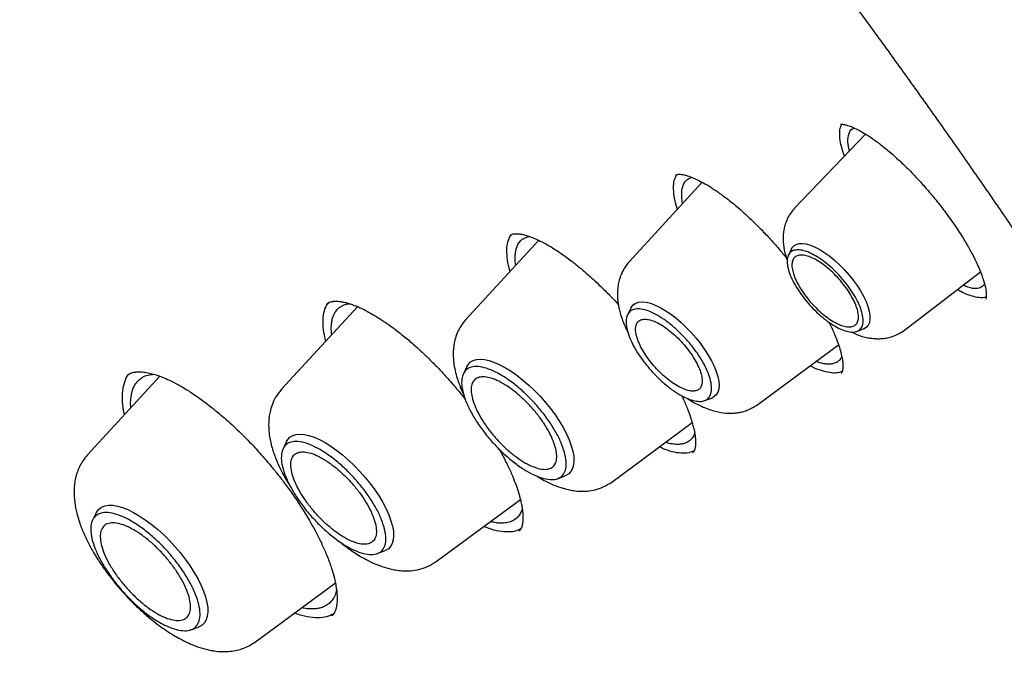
# Model space of a CAD drawing. Header units: millimetres. Extents: x 8 to 955, y 12 to 2039.
# Tile 37 of 116: x 738 to 754, y 777 to 787. Entities that reach past the tile are written whole.
import ezdxf

# ---------------------------------------------------------------- set-up
doc = ezdxf.new("R2010")
doc.units = ezdxf.units.MM

msp = doc.modelspace()

# ---------------------------------------------------------------- linework, layer by layer
at = {"color": 7, "linetype": 'Continuous', "lineweight": 30}
for p, q in [((751.463, 784.878), (750.375, 783.741)), ((748.948, 784.135), (747.826, 782.917)), ((746.431, 783.242), (745.308, 782.023)), ((750.323, 783.111), (750.275, 783.014)), ((752.063, 781.86), (753.232, 782.759)), ((743.641, 782.22), (742.472, 780.951)), ((747.849, 782.2), (747.798, 782.096)), ((751.33, 781.84), (751.431, 781.877)), ((749.803, 780.714), (751.047, 781.633)), ((745.324, 781.297), (745.27, 781.188)), ((740.596, 781.149), (739.483, 779.939)), ((748.984, 780.774), (749.094, 780.814)), ((747.555, 779.52), (748.794, 780.435)), ((742.547, 780.143), (742.493, 780.033)), ((745.817, 780.031), (745.85, 779.974)), ((746.72, 779.572), (746.835, 779.614)), ((744.853, 778.297), (746.148, 779.254)), ((739.615, 779.045), (739.56, 778.935)), ((746.126, 778.768), (746.124, 778.765)), ((743.943, 778.418), (744.058, 778.459)), ((742.067, 777.06), (743.299, 777.97)), ((743.246, 777.464), (743.244, 777.462)), ((741.076, 777.246), (741.192, 777.288))]:
    msp.add_line(p, q, dxfattribs=at)
at = {"color": 7, "linetype": 'Continuous', "lineweight": 30, "flags": 128}
for points in [[(750.323, 783.111), (750.33, 783.125), (750.358, 783.157), (750.395, 783.18), (750.439, 783.192), (750.492, 783.194), (750.551, 783.186), (750.616, 783.167), (750.685, 783.138), (750.758, 783.1), (750.834, 783.052), (750.911, 782.996), (750.988, 782.933), (751.064, 782.864), (751.138, 782.789), (751.208, 782.71), (751.274, 782.629), (751.334, 782.546), (751.387, 782.462), (751.433, 782.38), (751.471, 782.3), (751.5, 782.223), (751.52, 782.152), (751.531, 782.086), (751.531, 782.028), (751.523, 781.977), (751.504, 781.935), (751.476, 781.903), (751.44, 781.88), (751.431, 781.877)], [(747.849, 782.2), (747.857, 782.215), (747.886, 782.25), (747.924, 782.275), (747.97, 782.29), (748.024, 782.294), (748.084, 782.288), (748.151, 782.272), (748.223, 782.245), (748.299, 782.209), (748.378, 782.163), (748.459, 782.109), (748.541, 782.047), (748.622, 781.978), (748.702, 781.902), (748.78, 781.822), (748.853, 781.738), (748.922, 781.652), (748.985, 781.563), (749.042, 781.475), (749.091, 781.388), (749.133, 781.302), (749.165, 781.221), (749.189, 781.144), (749.203, 781.072), (749.207, 781.007), (749.202, 780.95), (749.187, 780.902), (749.163, 780.862), (749.129, 780.832), (749.094, 780.814)], [(745.324, 781.297), (745.342, 781.327), (745.377, 781.364), (745.42, 781.39), (745.472, 781.406), (745.531, 781.411), (745.598, 781.406), (745.67, 781.39), (745.749, 781.363), (745.831, 781.327), (745.918, 781.281), (746.007, 781.226), (746.097, 781.162), (746.188, 781.091), (746.278, 781.013), (746.366, 780.929), (746.452, 780.84), (746.534, 780.747), (746.611, 780.651), (746.683, 780.553), (746.749, 780.455), (746.807, 780.358), (746.857, 780.262), (746.899, 780.169), (746.931, 780.08), (746.955, 779.996), (746.969, 779.917), (746.973, 779.846), (746.967, 779.783), (746.951, 779.728), (746.926, 779.682), (746.892, 779.645), (746.848, 779.619), (746.835, 779.614)], [(742.547, 780.143), (742.565, 780.173), (742.6, 780.209), (742.643, 780.235), (742.695, 780.251), (742.754, 780.256), (742.821, 780.251), (742.893, 780.235), (742.972, 780.209), (743.054, 780.173), (743.141, 780.127), (743.23, 780.071), (743.32, 780.008), (743.411, 779.937), (743.501, 779.858), (743.589, 779.774), (743.675, 779.685), (743.757, 779.592), (743.834, 779.496), (743.906, 779.399), (743.971, 779.301), (744.03, 779.203), (744.08, 779.107), (744.122, 779.014), (744.154, 778.925), (744.178, 778.841), (744.192, 778.763), (744.196, 778.692), (744.19, 778.628), (744.174, 778.573), (744.149, 778.527), (744.115, 778.491), (744.071, 778.465), (744.058, 778.459)], [(739.615, 779.045), (739.624, 779.062), (739.656, 779.102), (739.697, 779.133), (739.747, 779.153), (739.804, 779.163), (739.87, 779.162), (739.942, 779.15), (740.02, 779.128), (740.103, 779.096), (740.19, 779.053), (740.28, 779.001), (740.372, 778.94), (740.465, 778.871), (740.558, 778.795), (740.65, 778.712), (740.74, 778.623), (740.826, 778.53), (740.909, 778.433), (740.986, 778.334), (741.057, 778.234), (741.122, 778.133), (741.179, 778.033), (741.228, 777.936), (741.269, 777.841), (741.3, 777.751), (741.321, 777.666), (741.333, 777.588), (741.335, 777.516), (741.327, 777.453), (741.31, 777.398), (741.282, 777.352), (741.246, 777.316), (741.2, 777.291), (741.192, 777.288)]]:
    msp.add_lwpolyline(points, dxfattribs=at)
at = {"color": 7, "linetype": 'Continuous', "lineweight": 30}
for points, knots in [([(777.789, 753.969), (777.847, 754.024), (777.96, 754.13), (778.098, 754.267), (778.213, 754.383), (778.318, 754.493), (778.421, 754.603), (778.52, 754.713), (778.619, 754.825), (778.719, 754.942), (778.824, 755.068), (778.937, 755.209), (779.057, 755.364), (779.181, 755.531), (779.293, 755.688), (779.392, 755.832), (779.478, 755.961), (779.56, 756.09), (779.64, 756.218), (779.715, 756.342), (779.783, 756.458), (779.838, 756.554), (779.883, 756.635), (779.924, 756.708), (779.968, 756.79), (780.018, 756.885), (780.073, 756.991), (780.129, 757.103), (780.19, 757.228), (780.255, 757.364), (780.322, 757.511), (780.387, 757.658), (780.448, 757.801), (780.503, 757.935), (780.55, 758.054), (780.587, 758.15), (780.616, 758.227), (780.641, 758.291), (780.666, 758.361), (780.695, 758.442), (780.729, 758.538), (780.766, 758.645), (780.804, 758.759), (780.842, 758.878), (780.881, 759.001), (780.919, 759.128), (780.956, 759.255), (780.99, 759.374), (781.018, 759.477), (781.04, 759.561), (781.058, 759.63), (781.074, 759.694), (781.092, 759.765), (781.112, 759.847), (781.134, 759.939), (781.165, 760.072), (781.204, 760.247), (781.248, 760.462), (781.29, 760.682), (781.33, 760.904), (781.367, 761.128), (781.401, 761.355), (781.43, 761.572), (781.456, 761.774), (781.476, 761.955), (781.493, 762.12), (781.508, 762.271), (781.521, 762.415), (781.534, 762.572), (781.547, 762.751), (781.56, 762.956), (781.571, 763.181), (781.582, 763.429), (781.588, 763.656), (781.592, 763.857), (781.594, 764.025), (781.595, 764.19), (781.595, 764.342), (781.594, 764.476), (781.592, 764.59), (781.59, 764.681), (781.589, 764.752), (781.588, 764.811), (781.586, 764.876), (781.584, 764.953), (781.581, 765.046), (781.576, 765.162), (781.571, 765.303), (781.563, 765.469), (781.553, 765.646), (781.537, 765.907), (781.513, 766.246), (781.477, 766.66), (781.439, 767.034), (781.401, 767.369), (781.364, 767.665), (781.326, 767.95), (781.288, 768.218), (781.251, 768.462), (781.217, 768.68), (781.189, 768.855), (781.165, 768.993), (781.147, 769.097), (781.131, 769.193), (781.113, 769.292), (781.093, 769.405), (781.068, 769.539), (781.04, 769.69), (781.008, 769.855), (780.959, 770.107), (780.889, 770.447), (780.795, 770.88), (780.691, 771.334), (780.575, 771.816), (780.444, 772.336), (780.324, 772.787), (780.22, 773.16), (780.14, 773.445), (780.055, 773.738), (779.968, 774.033), (779.873, 774.346), (779.775, 774.663), (779.675, 774.977), (779.583, 775.261), (779.5, 775.514), (779.434, 775.708), (779.386, 775.851), (779.355, 775.942), (779.331, 776.011), (779.315, 776.059), (779.301, 776.1), (779.284, 776.148), (779.258, 776.224), (779.22, 776.333), (779.168, 776.481), (779.105, 776.661), (779.029, 776.873), (778.941, 777.116), (778.84, 777.389), (778.727, 777.691), (778.605, 778.012), (778.454, 778.404), (778.279, 778.848), (778.081, 779.338), (777.891, 779.799), (777.709, 780.23), (777.547, 780.606), (777.406, 780.931), (777.285, 781.207), (777.17, 781.464), (777.062, 781.704), (776.937, 781.979), (776.788, 782.305), (776.606, 782.696), (776.407, 783.118), (776.189, 783.571), (775.953, 784.055), (775.711, 784.544), (775.463, 785.035), (775.212, 785.526), (774.946, 786.038), (774.672, 786.557), (774.397, 787.069), (774.13, 787.558), (773.865, 788.038), (773.603, 788.508), (773.344, 788.964), (773.099, 789.391), (772.868, 789.788), (772.658, 790.146), (772.469, 790.466), (772.295, 790.757), (772.122, 791.046), (771.941, 791.345), (771.726, 791.698), (771.472, 792.109), (771.178, 792.583), (770.852, 793.101), (770.492, 793.664), (770.098, 794.273), (769.68, 794.909), (769.248, 795.557), (768.7, 796.368), (768.037, 797.33), (767.255, 798.436), (766.475, 799.515), (765.698, 800.566), (764.85, 801.689), (763.921, 802.889), (762.902, 804.172), (761.864, 805.446), (760.807, 806.71), (759.738, 807.956), (758.66, 809.182), (757.574, 810.389), (756.473, 811.581), (755.416, 812.699), (754.404, 813.744), (753.442, 814.719), (752.472, 815.68), (751.495, 816.629), (750.51, 817.564), (749.532, 818.473), (748.552, 819.365), (747.566, 820.244), (746.552, 821.127), (745.513, 822.012), (744.597, 822.774), (743.821, 823.406), (743.201, 823.904), (742.605, 824.375), (742.036, 824.819), (741.493, 825.237), (740.985, 825.622), (740.512, 825.977), (740.068, 826.306), (739.633, 826.625), (739.196, 826.941), (738.831, 827.202), (738.542, 827.408), (738.329, 827.558), (738.114, 827.708), (737.898, 827.859), (737.677, 828.013), (737.425, 828.186), (737.132, 828.386), (736.79, 828.617), (736.412, 828.871), (736.014, 829.134), (735.6, 829.406), (735.171, 829.683), (734.713, 829.974), (734.228, 830.279), (733.715, 830.596), (733.174, 830.924), (732.606, 831.263), (732.22, 831.487), (732.022, 831.602)], [0, 0, 0, 0, 0.0032802, 0.0063884, 0.0092715, 0.0118205, 0.0140473, 0.0167212, 0.019258, 0.021891, 0.024848, 0.0280572, 0.0315544, 0.0352626, 0.039126, 0.0419593, 0.0447593, 0.0475158, 0.0502287, 0.0528915, 0.0553176, 0.0574217, 0.0588492, 0.0602418, 0.0618912, 0.063803, 0.0659745, 0.0682358, 0.0704859, 0.0733336, 0.0761633, 0.078975, 0.0817561, 0.0842889, 0.0864943, 0.0883723, 0.0896183, 0.0906937, 0.0919278, 0.0934088, 0.0951368, 0.0970956, 0.0991457, 0.1012546, 0.1034221, 0.1056484, 0.1079302, 0.1100319, 0.1118078, 0.1132581, 0.1143035, 0.115339, 0.1165468, 0.1179269, 0.1194792, 0.1212038, 0.1246486, 0.1282317, 0.1318229, 0.1354223, 0.1390297, 0.1426453, 0.1462384, 0.149309, 0.1521237, 0.1546827, 0.1569859, 0.1590896, 0.1613007, 0.1641574, 0.1672371, 0.1706002, 0.1742802, 0.1782771, 0.1806589, 0.1831405, 0.1856182, 0.1878244, 0.1897458, 0.1913822, 0.1927338, 0.1936408, 0.1943888, 0.1952826, 0.1963881, 0.1977054, 0.1992344, 0.2013083, 0.203676, 0.2062154, 0.2087244, 0.2145643, 0.2202157, 0.2256789, 0.2297328, 0.2336765, 0.2375069, 0.2410626, 0.2442536, 0.24708, 0.2495419, 0.2510709, 0.2524157, 0.2535761, 0.254768, 0.2562311, 0.257932, 0.2598946, 0.2620411, 0.2642155, 0.2694875, 0.2748929, 0.2804648, 0.2864069, 0.2927537, 0.299505, 0.3028281, 0.3062409, 0.3097436, 0.3133296, 0.3167869, 0.3208531, 0.3245455, 0.3278641, 0.3308091, 0.3333805, 0.3346601, 0.3357589, 0.336561, 0.337064, 0.3374338, 0.3379825, 0.3387174, 0.340059, 0.3417654, 0.3438366, 0.3462726, 0.3490733, 0.3521789, 0.3556363, 0.3593952, 0.3630973, 0.3689252, 0.3744073, 0.3795433, 0.3843335, 0.388778, 0.3920275, 0.3950638, 0.3978868, 0.4004965, 0.4029782, 0.4069154, 0.4111755, 0.4157584, 0.420664, 0.4258924, 0.4314434, 0.4364581, 0.4417099, 0.4471986, 0.4528541, 0.4583043, 0.4634947, 0.4684252, 0.4735487, 0.478358, 0.482853, 0.4870339, 0.4909007, 0.4941366, 0.4971143, 0.5000673, 0.5032061, 0.5065307, 0.5111653, 0.5161183, 0.5213899, 0.5273914, 0.5337584, 0.5404881, 0.5473115, 0.5540526, 0.5658853, 0.5774556, 0.5887637, 0.5998098, 0.6106084, 0.6242772, 0.6379451, 0.6516121, 0.6652785, 0.6789445, 0.6923664, 0.7057882, 0.7192102, 0.7326327, 0.7440221, 0.755412, 0.7668023, 0.7781929, 0.789584, 0.8010087, 0.8120113, 0.823275, 0.8347998, 0.8465859, 0.8586334, 0.8658795, 0.8728957, 0.8796153, 0.8860381, 0.8921642, 0.8979934, 0.9032177, 0.9081781, 0.9130184, 0.9179565, 0.9229944, 0.9253797, 0.9277867, 0.9302155, 0.9326661, 0.9351384, 0.9377537, 0.9412211, 0.945106, 0.9494085, 0.9541286, 0.9586961, 0.9635966, 0.9688303, 0.9743973, 0.9802976, 0.9865315, 0.9930989, 1, 1, 1, 1]), ([(693.8, 821.571), (693.875, 821.629), (694.032, 821.75), (694.281, 821.924), (694.545, 822.096), (694.817, 822.258), (695.096, 822.411), (695.383, 822.555), (695.677, 822.69), (695.979, 822.815), (696.288, 822.932), (696.604, 823.039), (696.927, 823.137), (697.258, 823.226), (697.595, 823.305), (697.939, 823.376), (698.29, 823.437), (698.648, 823.489), (699.012, 823.531), (699.383, 823.565), (699.761, 823.589), (700.145, 823.604), (700.536, 823.609), (700.933, 823.605), (701.336, 823.592), (701.745, 823.57), (702.161, 823.539), (702.582, 823.498), (703.01, 823.448), (703.443, 823.388), (703.882, 823.32), (704.326, 823.242), (704.776, 823.155), (705.232, 823.058), (705.693, 822.953), (706.159, 822.838), (706.63, 822.714), (707.106, 822.581), (707.587, 822.439), (708.073, 822.287), (708.563, 822.127), (709.058, 821.958), (709.558, 821.779), (710.062, 821.592), (710.57, 821.395), (711.082, 821.19), (711.598, 820.976), (712.118, 820.753), (712.642, 820.521), (713.169, 820.281), (713.7, 820.032), (714.234, 819.774), (714.771, 819.508), (715.311, 819.233), (715.855, 818.95), (716.401, 818.659), (716.95, 818.359), (717.502, 818.051), (718.056, 817.735), (718.612, 817.411), (719.171, 817.079), (719.731, 816.739), (720.294, 816.391), (720.858, 816.035), (721.424, 815.671), (721.992, 815.3), (722.561, 814.922), (723.131, 814.536), (723.703, 814.142), (724.275, 813.741), (724.849, 813.334), (725.423, 812.919), (725.998, 812.497), (726.573, 812.068), (727.148, 811.632), (727.724, 811.19), (728.3, 810.741), (728.876, 810.286), (729.452, 809.824), (730.027, 809.356), (730.602, 808.882), (731.176, 808.402), (731.75, 807.915), (732.323, 807.423), (732.895, 806.925), (733.465, 806.422), (734.035, 805.913), (734.603, 805.399), (735.17, 804.879), (735.734, 804.355), (736.298, 803.825), (736.859, 803.29), (737.418, 802.751), (737.976, 802.207), (738.53, 801.658), (739.083, 801.105), (739.633, 800.548), (740.18, 799.987), (740.725, 799.421), (741.266, 798.852), (741.805, 798.279), (742.34, 797.702), (742.872, 797.122), (743.401, 796.538), (743.926, 795.951), (744.448, 795.361), (744.966, 794.769), (745.479, 794.173), (745.989, 793.574), (746.495, 792.974), (746.997, 792.37), (747.494, 791.765), (747.987, 791.157), (748.475, 790.547), (748.958, 789.936), (749.437, 789.322), (749.911, 788.707), (750.379, 788.091), (750.843, 787.474), (751.301, 786.855), (751.754, 786.235), (752.202, 785.614), (752.644, 784.993), (753.08, 784.371), (753.511, 783.749), (753.936, 783.126), (754.355, 782.504), (754.767, 781.881), (755.174, 781.258), (755.575, 780.636), (755.969, 780.014), (756.357, 779.393), (756.738, 778.772), (757.112, 778.153), (757.48, 777.534), (757.842, 776.916), (758.196, 776.3), (758.544, 775.685), (758.884, 775.072), (759.217, 774.46), (759.544, 773.851), (759.863, 773.243), (760.175, 772.638), (760.479, 772.034), (760.776, 771.434), (761.065, 770.835), (761.347, 770.24), (761.621, 769.647), (761.888, 769.057), (762.147, 768.471), (762.398, 767.887), (762.641, 767.307), (762.876, 766.731), (763.103, 766.158), (763.322, 765.589), (763.533, 765.024), (763.736, 764.463), (763.931, 763.906), (764.118, 763.354), (764.296, 762.806), (764.466, 762.262), (764.628, 761.723), (764.782, 761.19), (764.927, 760.661), (765.063, 760.137), (765.191, 759.618), (765.311, 759.105), (765.422, 758.597), (765.525, 758.094), (765.619, 757.598), (765.705, 757.107), (765.782, 756.622), (765.85, 756.143), (765.91, 755.67), (765.961, 755.204), (766.004, 754.743), (766.038, 754.29), (766.064, 753.842), (766.081, 753.402), (766.089, 752.968), (766.089, 752.541), (766.08, 752.121), (766.063, 751.708), (766.037, 751.302), (766.002, 750.904), (765.959, 750.512), (765.908, 750.129), (765.848, 749.752), (765.779, 749.383), (765.703, 749.022), (765.617, 748.668), (765.523, 748.322), (765.421, 747.984), (765.31, 747.653), (765.191, 747.331), (765.064, 747.016), (764.928, 746.71), (764.784, 746.411), (764.632, 746.121), (764.471, 745.839), (764.302, 745.565), (764.125, 745.299), (763.939, 745.042), (763.746, 744.793), (763.543, 744.553), (763.371, 744.361), (763.263, 744.252), (763.228, 744.217)], [0, 0, 0, 0, 0.004492, 0.009453, 0.014412, 0.019368, 0.02432, 0.029268, 0.03421, 0.039148, 0.044081, 0.049008, 0.05393, 0.058848, 0.06376, 0.068668, 0.073572, 0.078472, 0.083368, 0.088262, 0.093152, 0.09804, 0.102926, 0.10781, 0.112693, 0.117574, 0.122454, 0.127333, 0.132212, 0.13709, 0.141967, 0.146845, 0.151722, 0.156599, 0.161476, 0.166353, 0.171231, 0.176109, 0.180987, 0.185865, 0.190744, 0.195623, 0.200502, 0.205382, 0.210262, 0.215143, 0.220024, 0.224905, 0.229787, 0.234669, 0.239552, 0.244435, 0.249318, 0.254202, 0.259086, 0.263971, 0.268856, 0.273741, 0.278627, 0.283513, 0.288399, 0.293286, 0.298173, 0.30306, 0.307947, 0.312835, 0.317723, 0.322611, 0.3275, 0.332389, 0.337278, 0.342167, 0.347056, 0.351946, 0.356835, 0.361725, 0.366615, 0.371506, 0.376396, 0.381287, 0.386177, 0.391068, 0.395959, 0.40085, 0.405741, 0.410633, 0.415524, 0.420416, 0.425307, 0.430199, 0.435091, 0.439982, 0.444874, 0.449766, 0.454658, 0.45955, 0.464442, 0.469334, 0.474227, 0.479119, 0.484011, 0.488903, 0.493796, 0.498688, 0.50358, 0.508472, 0.513365, 0.518257, 0.523149, 0.528041, 0.532933, 0.537826, 0.542718, 0.54761, 0.552502, 0.557394, 0.562286, 0.567178, 0.572069, 0.576961, 0.581853, 0.586744, 0.591636, 0.596527, 0.601418, 0.60631, 0.611201, 0.616092, 0.620982, 0.625873, 0.630763, 0.635654, 0.640544, 0.645434, 0.650324, 0.655214, 0.660103, 0.664992, 0.669882, 0.67477, 0.679659, 0.684548, 0.689436, 0.694324, 0.699211, 0.704099, 0.708986, 0.713873, 0.718759, 0.723645, 0.728531, 0.733417, 0.738302, 0.743187, 0.748072, 0.752956, 0.757839, 0.762723, 0.767606, 0.772488, 0.77737, 0.782252, 0.787133, 0.792014, 0.796895, 0.801775, 0.806654, 0.811533, 0.816412, 0.82129, 0.826168, 0.831046, 0.835923, 0.8408, 0.845677, 0.850554, 0.855431, 0.860307, 0.865184, 0.870061, 0.874938, 0.879816, 0.884694, 0.889573, 0.894453, 0.899334, 0.904216, 0.9091, 0.913986, 0.918875, 0.923766, 0.92866, 0.933557, 0.938458, 0.943363, 0.948273, 0.953187, 0.958106, 0.96303, 0.967959, 0.972893, 0.977833, 0.982777, 0.987727, 0.99268, 0.997637, 1, 1, 1, 1]), ([(751.138, 784.539), (751.125, 784.578), (751.094, 784.665), (751.069, 784.784), (751.062, 784.895), (751.071, 784.978), (751.091, 785.015), (751.099, 785.03)], [0, 0, 0, 0, 0.175613, 0.401351, 0.627227, 0.852572, 1, 1, 1, 1]), ([(751.079, 785.03), (751.08, 785.03), (751.081, 785.03), (751.088, 785.03), (751.1, 785.03), (751.119, 785.028), (751.14, 785.025), (751.169, 785.018), (751.211, 785.005), (751.277, 784.98), (751.363, 784.938), (751.458, 784.883), (751.548, 784.824), (751.622, 784.772), (751.689, 784.722), (751.762, 784.664), (751.859, 784.583), (751.978, 784.477), (752.12, 784.34), (752.267, 784.188), (752.413, 784.024), (752.554, 783.855), (752.702, 783.667), (752.793, 783.536), (752.841, 783.467)], [0, 0, 0, 0, 0.0567099, 0.1029359, 0.1384873, 0.1638295, 0.1864823, 0.2086029, 0.2418191, 0.2834827, 0.3356181, 0.3889727, 0.4328938, 0.4672429, 0.4904715, 0.5226314, 0.5637805, 0.6139326, 0.6729748, 0.7409489, 0.7978637, 0.8599161, 0.9272175, 1, 1, 1, 1]), ([(751.215, 784.619), (751.205, 784.666), (751.182, 784.776), (751.208, 784.893), (751.245, 784.966), (751.29, 784.971), (751.292, 784.971)], [0, 0, 0, 0, 0.261218, 0.610623, 0.981694, 1, 1, 1, 1]), ([(748.567, 783.721), (748.554, 783.764), (748.524, 783.863), (748.505, 783.995), (748.506, 784.116), (748.526, 784.205), (748.553, 784.242), (748.563, 784.256)], [0, 0, 0, 0, 0.179566, 0.407691, 0.635981, 0.863841, 1, 1, 1, 1]), ([(748.537, 784.245), (748.544, 784.249), (748.556, 784.257), (748.593, 784.261), (748.648, 784.256), (748.722, 784.237), (748.803, 784.207), (748.896, 784.165), (748.995, 784.112), (749.084, 784.057), (749.157, 784.009), (749.211, 783.971), (749.265, 783.932), (749.329, 783.885), (749.413, 783.818), (749.512, 783.736), (749.621, 783.639), (749.735, 783.531), (749.864, 783.403), (750.004, 783.253), (750.139, 783.101), (750.224, 782.997), (750.26, 782.952)], [0, 0, 0, 0, 0.0815, 0.153691, 0.216539, 0.2726, 0.327938, 0.382765, 0.437007, 0.48724, 0.516312, 0.541809, 0.563737, 0.590085, 0.62716, 0.674999, 0.717984, 0.766914, 0.821758, 0.882548, 0.949343, 1, 1, 1, 1]), ([(748.648, 783.809), (748.647, 783.812), (748.643, 783.83), (748.639, 783.861), (748.634, 783.902), (748.632, 783.955), (748.635, 784.019), (748.652, 784.089), (748.683, 784.146), (748.727, 784.187), (748.763, 784.206), (748.785, 784.212), (748.787, 784.212)], [0, 0, 0, 0, 0.013276, 0.08028, 0.14766, 0.215416, 0.354303, 0.512091, 0.688729, 0.833584, 0.988989, 1, 1, 1, 1]), ([(750.375, 783.741), (750.351, 783.713), (750.306, 783.661), (750.258, 783.574), (750.227, 783.493), (750.207, 783.415), (750.196, 783.342), (750.193, 783.276), (750.196, 783.181), (750.213, 783.063), (750.245, 782.968), (750.259, 782.927)], [0, 0, 0, 0, 0.126782, 0.239716, 0.338675, 0.423812, 0.516417, 0.587149, 0.652496, 0.849613, 1, 1, 1, 1]), ([(752.841, 783.467), (752.886, 783.4), (752.969, 783.274), (753.069, 783.101), (753.145, 782.956), (753.202, 782.834), (753.245, 782.729), (753.283, 782.622), (753.312, 782.514), (753.322, 782.439), (753.323, 782.397), (753.321, 782.371), (753.318, 782.353), (753.316, 782.342), (753.314, 782.339), (753.313, 782.337)], [0, 0, 0, 0, 0.109983, 0.207815, 0.293487, 0.367204, 0.43614, 0.503511, 0.601473, 0.699274, 0.739212, 0.782493, 0.840032, 0.912639, 1, 1, 1, 1]), ([(745.99, 782.763), (745.989, 782.766), (745.967, 782.832), (745.948, 782.945), (745.935, 783.097), (745.954, 783.22), (745.982, 783.299), (746.01, 783.327), (746.015, 783.333)], [0, 0, 0, 0, 0.012003, 0.244973, 0.478574, 0.712363, 0.945782, 1, 1, 1, 1]), ([(745.987, 783.316), (745.995, 783.322), (746.01, 783.333), (746.035, 783.34), (746.06, 783.343), (746.083, 783.344), (746.104, 783.344), (746.124, 783.342), (746.146, 783.34), (746.178, 783.334), (746.226, 783.323), (746.296, 783.301), (746.381, 783.267), (746.482, 783.219), (746.615, 783.146), (746.773, 783.044), (746.937, 782.924), (747.077, 782.812), (747.193, 782.712), (747.305, 782.61), (747.424, 782.496), (747.544, 782.375), (747.623, 782.29), (747.656, 782.253)], [0, 0, 0, 0, 0.064723, 0.118495, 0.161215, 0.192968, 0.213655, 0.231736, 0.250644, 0.270384, 0.311606, 0.356807, 0.40741, 0.463038, 0.523595, 0.61176, 0.691095, 0.747984, 0.798495, 0.843385, 0.894158, 0.954502, 1, 1, 1, 1]), ([(746.077, 782.857), (746.075, 782.87), (746.071, 782.896), (746.069, 782.933), (746.067, 782.97), (746.068, 783.006), (746.072, 783.056), (746.084, 783.12), (746.114, 783.192), (746.16, 783.247), (746.218, 783.285), (746.265, 783.297), (746.288, 783.303)], [0, 0, 0, 0, 0.0494325, 0.1027858, 0.1563828, 0.2102233, 0.2643071, 0.3984228, 0.550099, 0.7192957, 0.8577028, 1, 1, 1, 1]), ([(747.826, 782.917), (747.801, 782.885), (747.752, 782.826), (747.702, 782.728), (747.67, 782.636), (747.65, 782.544), (747.642, 782.458), (747.642, 782.382), (747.647, 782.312), (747.656, 782.248), (747.67, 782.179), (747.691, 782.101), (747.731, 781.977), (747.777, 781.881), (747.807, 781.817)], [0, 0, 0, 0, 0.105421, 0.200111, 0.283968, 0.357121, 0.43851, 0.502713, 0.555496, 0.617133, 0.669376, 0.741278, 0.828709, 1, 1, 1, 1]), ([(753.294, 782.575), (753.28, 782.553), (753.258, 782.521), (753.207, 782.504), (753.163, 782.498), (753.091, 782.5), (753.016, 782.531), (752.963, 782.552)], [0, 0, 0, 0, 0.258052, 0.394194, 0.532994, 0.674458, 1, 1, 1, 1]), ([(753.321, 782.371), (753.313, 782.368), (753.282, 782.355), (753.21, 782.357), (753.105, 782.379), (752.993, 782.42), (752.912, 782.464), (752.874, 782.484)], [0, 0, 0, 0, 0.083735, 0.322786, 0.5617078, 0.8001273, 1, 1, 1, 1]), ([(743.152, 781.69), (743.142, 781.734), (743.116, 781.841), (743.105, 781.988), (743.119, 782.129), (743.151, 782.229), (743.189, 782.271), (743.202, 782.285)], [0, 0, 0, 0, 0.164004, 0.399039, 0.634697, 0.870559, 1, 1, 1, 1]), ([(743.168, 782.264), (743.176, 782.27), (743.191, 782.282), (743.215, 782.292), (743.237, 782.298), (743.255, 782.301), (743.273, 782.303), (743.296, 782.305), (743.332, 782.305), (743.381, 782.3), (743.433, 782.29), (743.483, 782.278), (743.531, 782.263), (743.583, 782.244), (743.644, 782.22), (743.721, 782.185), (743.814, 782.136), (743.922, 782.074), (744.04, 781.999), (744.174, 781.905), (744.321, 781.793), (744.48, 781.661), (744.616, 781.538), (744.726, 781.434), (744.806, 781.354), (744.875, 781.283), (744.941, 781.213), (745.014, 781.133), (745.099, 781.037), (745.197, 780.922), (745.265, 780.838), (745.302, 780.792)], [0, 0, 0, 0, 0.045554, 0.08316, 0.112733, 0.134189, 0.149431, 0.166516, 0.197264, 0.232739, 0.26518, 0.293415, 0.317422, 0.34019, 0.368282, 0.401972, 0.441305, 0.486255, 0.53271, 0.578278, 0.637601, 0.695264, 0.749681, 0.784471, 0.813605, 0.83704, 0.859704, 0.887003, 0.918929, 0.955969, 1, 1, 1, 1]), ([(743.244, 781.789), (743.241, 781.809), (743.237, 781.843), (743.236, 781.887), (743.237, 781.925), (743.24, 781.962), (743.245, 781.997), (743.252, 782.03), (743.266, 782.076), (743.292, 782.135), (743.342, 782.197), (743.409, 782.239), (743.471, 782.262), (743.511, 782.264), (743.523, 782.265)], [0, 0, 0, 0, 0.068517, 0.119121, 0.169949, 0.221003, 0.272281, 0.323784, 0.375512, 0.505361, 0.651305, 0.813314, 0.945381, 1, 1, 1, 1]), ([(745.308, 782.023), (745.277, 781.984), (745.219, 781.913), (745.165, 781.796), (745.135, 781.694), (745.121, 781.613), (745.115, 781.551), (745.113, 781.504), (745.114, 781.462), (745.116, 781.404), (745.126, 781.319), (745.148, 781.209), (745.181, 781.097), (745.219, 780.993), (745.248, 780.921), (745.27, 780.878), (745.273, 780.871)], [0, 0, 0, 0, 0.125558, 0.23119, 0.317001, 0.383465, 0.431209, 0.467481, 0.502714, 0.537066, 0.614057, 0.717474, 0.812971, 0.889257, 0.981787, 1, 1, 1, 1]), ([(750.899, 781.981), (750.904, 781.972), (750.938, 781.906), (750.986, 781.796), (751.041, 781.656), (751.078, 781.54), (751.101, 781.444), (751.113, 781.369), (751.115, 781.319), (751.115, 781.289), (751.113, 781.266), (751.11, 781.245), (751.106, 781.224), (751.099, 781.205), (751.091, 781.196), (751.087, 781.191)], [0, 0, 0, 0, 0.019862, 0.139945, 0.25285, 0.356181, 0.449947, 0.53445, 0.611621, 0.64773, 0.68241, 0.729962, 0.798934, 0.889037, 1, 1, 1, 1]), ([(751.245, 781.833), (751.272, 781.819), (751.354, 781.778), (751.462, 781.748), (751.564, 781.732), (751.638, 781.726), (751.718, 781.728), (751.802, 781.74), (751.887, 781.763), (751.977, 781.801), (752.033, 781.84), (752.063, 781.86)], [0, 0, 0, 0, 0.103629, 0.31253, 0.387672, 0.471251, 0.573351, 0.662871, 0.763801, 0.876231, 1, 1, 1, 1]), ([(751.097, 781.455), (751.091, 781.441), (751.076, 781.409), (751.037, 781.374), (750.995, 781.352), (750.956, 781.342), (750.927, 781.337), (750.894, 781.335), (750.859, 781.337), (750.797, 781.344), (750.741, 781.362), (750.698, 781.376)], [0, 0, 0, 0, 0.111741, 0.261497, 0.423487, 0.491743, 0.561966, 0.634159, 0.708323, 0.784461, 1, 1, 1, 1]), ([(751.104, 781.222), (751.078, 781.213), (751.022, 781.195), (750.914, 781.2), (750.786, 781.233), (750.683, 781.271), (750.62, 781.304), (750.61, 781.31)], [0, 0, 0, 0, 0.225546, 0.467669, 0.709658, 0.95121, 1, 1, 1, 1]), ([(740.052, 780.558), (740.051, 780.56), (740.032, 780.633), (740.02, 780.757), (740.019, 780.927), (740.052, 781.065), (740.089, 781.153), (740.124, 781.183), (740.129, 781.188)], [0, 0, 0, 0, 0.007693, 0.246049, 0.484035, 0.722084, 0.960737, 1, 1, 1, 1]), ([(740.094, 781.164), (740.105, 781.172), (740.123, 781.187), (740.152, 781.199), (740.176, 781.206), (740.194, 781.21), (740.21, 781.212), (740.225, 781.214), (740.242, 781.216), (740.262, 781.217), (740.302, 781.217), (740.363, 781.212), (740.45, 781.196), (740.539, 781.171), (740.636, 781.136), (740.748, 781.088), (740.877, 781.022), (741.021, 780.937), (741.173, 780.836), (741.353, 780.704), (741.559, 780.537), (741.787, 780.33), (742.004, 780.113), (742.175, 779.924), (742.308, 779.767), (742.415, 779.635), (742.533, 779.483), (742.659, 779.307), (742.791, 779.109), (742.907, 778.918), (743.005, 778.74), (743.087, 778.578), (743.134, 778.47), (743.158, 778.415)], [0, 0, 0, 0, 0.033711, 0.060732, 0.078496, 0.091215, 0.099852, 0.108686, 0.118208, 0.12842, 0.139327, 0.175557, 0.20897, 0.238885, 0.268425, 0.301421, 0.337922, 0.377237, 0.416449, 0.455261, 0.512649, 0.568652, 0.622758, 0.674963, 0.700479, 0.729378, 0.762858, 0.800918, 0.843576, 0.890884, 0.925065, 0.961411, 1, 1, 1, 1]), ([(740.15, 780.664), (740.149, 780.67), (740.143, 780.723), (740.148, 780.809), (740.162, 780.896), (740.18, 780.951), (740.193, 780.982), (740.208, 781.011), (740.225, 781.038), (740.245, 781.063), (740.277, 781.097), (740.33, 781.137), (740.408, 781.171), (740.474, 781.177), (740.505, 781.179)], [0, 0, 0, 0, 0.018395, 0.162022, 0.307493, 0.356414, 0.405539, 0.454869, 0.504403, 0.554141, 0.604083, 0.731297, 0.873389, 1, 1, 1, 1]), ([(742.472, 780.951), (742.439, 780.91), (742.379, 780.836), (742.324, 780.715), (742.293, 780.61), (742.278, 780.525), (742.273, 780.461), (742.271, 780.411), (742.272, 780.367), (742.275, 780.312), (742.282, 780.241), (742.298, 780.15), (742.323, 780.052), (742.351, 779.963), (742.386, 779.87), (742.43, 779.767), (742.491, 779.644), (742.553, 779.532), (742.6, 779.461), (742.618, 779.432)], [0, 0, 0, 0, 0.10005, 0.184124, 0.252314, 0.304999, 0.342679, 0.372383, 0.401107, 0.428887, 0.477364, 0.539502, 0.604834, 0.661204, 0.709194, 0.78526, 0.863353, 0.945633, 1, 1, 1, 1]), ([(748.632, 780.851), (748.637, 780.839), (748.672, 780.768), (748.718, 780.657), (748.766, 780.528), (748.795, 780.434), (748.812, 780.368), (748.823, 780.321), (748.833, 780.274), (748.841, 780.22), (748.847, 780.156), (748.846, 780.094), (748.839, 780.041), (748.825, 779.997), (748.808, 779.978), (748.799, 779.969)], [0, 0, 0, 0, 0.024458, 0.140428, 0.235429, 0.309515, 0.362811, 0.397895, 0.435126, 0.495066, 0.566575, 0.651741, 0.752398, 0.868494, 1, 1, 1, 1]), ([(748.722, 780.806), (748.748, 780.789), (748.819, 780.743), (748.954, 780.675), (749.124, 780.611), (749.271, 780.584), (749.375, 780.579), (749.438, 780.581), (749.502, 780.589), (749.569, 780.602), (749.641, 780.625), (749.723, 780.66), (749.775, 780.695), (749.803, 780.714)], [0, 0, 0, 0, 0.074502, 0.203531, 0.38265, 0.549531, 0.604958, 0.660426, 0.718526, 0.772739, 0.837637, 0.913386, 1, 1, 1, 1]), ([(748.832, 780.275), (748.826, 780.259), (748.811, 780.215), (748.77, 780.167), (748.711, 780.126), (748.656, 780.108), (748.606, 780.101), (748.569, 780.1), (748.529, 780.101), (748.485, 780.107), (748.439, 780.114), (748.403, 780.127), (748.385, 780.133)], [0, 0, 0, 0, 0.1016628, 0.2752719, 0.4194784, 0.5756829, 0.6415565, 0.7093578, 0.7790887, 0.8507509, 0.9243466, 1, 1, 1, 1]), ([(739.483, 779.939), (739.459, 779.911), (739.415, 779.859), (739.367, 779.776), (739.333, 779.699), (739.311, 779.634), (739.297, 779.58), (739.289, 779.538), (739.283, 779.497), (739.278, 779.451), (739.275, 779.399), (739.274, 779.303), (739.287, 779.171), (739.323, 779.01), (739.368, 778.871), (739.419, 778.74), (739.484, 778.601), (739.563, 778.455), (739.657, 778.302), (739.76, 778.151), (739.877, 777.999), (740.01, 777.84), (740.157, 777.683), (740.313, 777.533), (740.489, 777.382), (740.691, 777.232), (740.894, 777.109), (741.074, 777.023), (741.229, 776.964), (741.351, 776.933), (741.437, 776.919), (741.488, 776.913), (741.539, 776.91), (741.602, 776.908), (741.687, 776.913), (741.782, 776.929), (741.88, 776.958), (741.975, 776.998), (742.035, 777.039), (742.067, 777.06)], [0, 0, 0, 0, 0.026308, 0.048541, 0.066716, 0.084195, 0.095167, 0.103569, 0.11332, 0.124415, 0.13684, 0.150577, 0.192945, 0.22857, 0.259546, 0.288247, 0.319264, 0.356378, 0.388219, 0.423491, 0.459455, 0.493625, 0.53642, 0.576118, 0.612843, 0.667173, 0.722807, 0.760224, 0.797536, 0.834219, 0.847021, 0.85921, 0.870779, 0.883505, 0.902429, 0.928048, 0.948946, 0.972933, 1, 1, 1, 1]), ([(745.85, 779.974), (745.885, 779.909), (745.95, 779.785), (746.025, 779.618), (746.081, 779.475), (746.121, 779.356), (746.148, 779.258), (746.165, 779.179), (746.176, 779.118), (746.185, 779.055), (746.189, 778.988), (746.188, 778.934), (746.184, 778.898), (746.18, 778.872), (746.173, 778.845), (746.164, 778.817), (746.149, 778.79), (746.135, 778.776), (746.128, 778.768)], [0, 0, 0, 0, 0.1038727, 0.1978852, 0.2820539, 0.3563614, 0.4208068, 0.4754182, 0.520248, 0.5566682, 0.6264592, 0.6949666, 0.7220598, 0.7586962, 0.8048202, 0.8604205, 0.9254732, 1, 1, 1, 1]), ([(748.825, 780.005), (748.807, 779.995), (748.76, 779.969), (748.659, 779.959), (748.526, 779.974), (748.401, 780.009), (748.316, 780.048), (748.288, 780.061)], [0, 0, 0, 0, 0.152271, 0.394195, 0.636324, 0.878317, 1, 1, 1, 1]), ([(746.407, 779.608), (746.416, 779.603), (746.461, 779.574), (746.547, 779.528), (746.67, 779.47), (746.785, 779.429), (746.885, 779.403), (746.974, 779.386), (747.075, 779.377), (747.187, 779.38), (747.304, 779.399), (747.433, 779.442), (747.513, 779.493), (747.555, 779.52)], [0, 0, 0, 0, 0.024959, 0.118689, 0.224668, 0.344896, 0.410796, 0.482433, 0.574089, 0.658868, 0.757982, 0.871721, 1, 1, 1, 1]), ([(746.177, 779.11), (746.176, 779.106), (746.167, 779.077), (746.144, 779.027), (746.098, 778.966), (746.035, 778.921), (745.956, 778.894), (745.888, 778.886), (745.832, 778.887), (745.795, 778.89), (745.755, 778.896), (745.719, 778.903), (745.694, 778.909), (745.685, 778.912)], [0, 0, 0, 0, 0.023154, 0.147591, 0.292579, 0.458145, 0.595882, 0.745236, 0.797628, 0.851315, 0.906297, 0.962577, 1, 1, 1, 1]), ([(746.156, 778.806), (746.141, 778.796), (746.096, 778.766), (745.996, 778.748), (745.858, 778.753), (745.72, 778.782), (745.623, 778.822), (745.585, 778.838)], [0, 0, 0, 0, 0.122466, 0.362929, 0.603366, 0.843986, 1, 1, 1, 1]), ([(743.354, 778.61), (743.377, 778.592), (743.43, 778.548), (743.509, 778.49), (743.597, 778.431), (743.694, 778.37), (743.81, 778.306), (743.943, 778.245), (744.064, 778.203), (744.166, 778.177), (744.253, 778.16), (744.354, 778.151), (744.467, 778.153), (744.59, 778.172), (744.725, 778.215), (744.809, 778.269), (744.853, 778.297)], [0, 0, 0, 0, 0.047867, 0.10948, 0.163327, 0.225224, 0.30436, 0.393416, 0.489125, 0.53966, 0.593043, 0.662333, 0.728074, 0.806134, 0.896789, 1, 1, 1, 1]), ([(743.158, 778.415), (743.183, 778.353), (743.23, 778.233), (743.276, 778.078), (743.305, 777.949), (743.32, 777.845), (743.326, 777.764), (743.327, 777.705), (743.324, 777.662), (743.321, 777.632), (743.317, 777.608), (743.312, 777.584), (743.306, 777.558), (743.295, 777.526), (743.277, 777.49), (743.258, 777.47), (743.248, 777.459)], [0, 0, 0, 0, 0.125984, 0.23947, 0.340508, 0.429109, 0.505309, 0.569828, 0.6118, 0.648379, 0.679607, 0.707966, 0.752105, 0.815675, 0.89834, 1, 1, 1, 1]), ([(743.317, 777.858), (743.31, 777.831), (743.295, 777.771), (743.253, 777.702), (743.202, 777.648), (743.153, 777.615), (743.107, 777.593), (743.06, 777.578), (742.997, 777.567), (742.914, 777.565), (742.838, 777.57), (742.788, 777.583), (742.778, 777.586)], [0, 0, 0, 0, 0.114506, 0.2612964, 0.3812925, 0.4841356, 0.5514944, 0.6278263, 0.7131356, 0.8323919, 0.96569, 1, 1, 1, 1]), ([(743.275, 777.492), (743.24, 777.474), (743.169, 777.438), (743.03, 777.424), (742.869, 777.443), (742.747, 777.471), (742.675, 777.502), (742.668, 777.505)], [0, 0, 0, 0, 0.237767, 0.48356, 0.729295, 0.974984, 1, 1, 1, 1])]:
    msp.add_open_spline(points, degree=3, knots=knots, dxfattribs=at)
for points in [[(751.407, 782.136), (751.415, 782.101), (751.431, 782.033), (751.426, 781.95), (751.4, 781.886), (751.352, 781.844), (751.285, 781.826), (751.2, 781.832), (751.102, 781.863), (750.994, 781.916), (750.88, 781.991), (750.764, 782.084), (750.652, 782.191), (750.547, 782.309), (750.453, 782.432), (750.374, 782.557), (750.313, 782.678), (750.272, 782.791), (750.254, 782.891), (750.257, 782.975), (750.284, 783.039), (750.332, 783.08), (750.399, 783.099), (750.483, 783.092), (750.581, 783.062), (750.69, 783.008), (750.804, 782.933), (750.919, 782.841), (751.032, 782.733), (751.137, 782.616), (751.231, 782.492), (751.309, 782.368), (751.371, 782.246), (751.395, 782.172), (751.407, 782.136)], [(751.337, 782.176), (751.344, 782.146), (751.357, 782.086), (751.353, 782.014), (751.33, 781.958), (751.288, 781.921), (751.229, 781.905), (751.155, 781.911), (751.069, 781.938), (750.975, 781.985), (750.875, 782.05), (750.774, 782.131), (750.676, 782.225), (750.584, 782.328), (750.501, 782.436), (750.432, 782.545), (750.379, 782.651), (750.344, 782.75), (750.327, 782.837), (750.331, 782.911), (750.354, 782.967), (750.395, 783.003), (750.454, 783.019), (750.528, 783.013), (750.614, 782.987), (750.709, 782.94), (750.808, 782.874), (750.909, 782.793), (751.008, 782.699), (751.1, 782.596), (751.182, 782.488), (751.251, 782.379), (751.305, 782.273), (751.326, 782.209), (751.337, 782.176)], [(749.071, 781.107), (749.08, 781.068), (749.097, 780.991), (749.092, 780.898), (749.062, 780.826), (749.008, 780.779), (748.933, 780.758), (748.838, 780.766), (748.727, 780.8), (748.606, 780.86), (748.478, 780.944), (748.348, 781.049), (748.221, 781.169), (748.103, 781.302), (747.997, 781.441), (747.908, 781.581), (747.84, 781.717), (747.794, 781.844), (747.773, 781.957), (747.777, 782.051), (747.807, 782.123), (747.861, 782.17), (747.936, 782.19), (748.031, 782.183), (748.142, 782.148), (748.263, 782.088), (748.392, 782.004), (748.522, 781.9), (748.648, 781.779), (748.766, 781.647), (748.872, 781.508), (748.961, 781.368), (749.03, 781.231), (749.057, 781.148), (749.071, 781.107)], [(748.567, 781), (748.599, 780.983), (748.663, 780.949), (748.748, 780.923), (748.822, 780.917), (748.881, 780.933), (748.923, 780.97), (748.946, 781.026), (748.949, 781.099), (748.933, 781.187), (748.897, 781.285), (748.844, 781.391), (748.775, 781.5), (748.693, 781.608), (748.601, 781.711), (748.502, 781.805), (748.401, 781.886), (748.301, 781.952), (748.207, 781.999), (748.121, 782.025), (748.047, 782.031), (747.988, 782.015), (747.946, 781.979), (747.923, 781.923), (747.92, 781.849), (747.936, 781.762), (747.972, 781.663), (748.025, 781.557), (748.094, 781.448), (748.176, 781.34), (748.269, 781.237), (748.367, 781.143), (748.468, 781.061), (748.534, 781.02), (748.567, 781)], [(746.827, 779.979), (746.837, 779.932), (746.859, 779.838), (746.852, 779.724), (746.816, 779.635), (746.75, 779.578), (746.658, 779.553), (746.542, 779.562), (746.407, 779.604), (746.258, 779.678), (746.101, 779.78), (745.943, 779.908), (745.788, 780.055), (745.643, 780.217), (745.514, 780.387), (745.406, 780.558), (745.322, 780.725), (745.266, 780.88), (745.24, 781.018), (745.246, 781.133), (745.282, 781.221), (745.347, 781.278), (745.44, 781.303), (745.556, 781.294), (745.691, 781.252), (745.84, 781.178), (745.996, 781.076), (746.155, 780.948), (746.31, 780.801), (746.454, 780.639), (746.584, 780.469), (746.692, 780.298), (746.777, 780.13), (746.81, 780.029), (746.827, 779.979)], [(746.685, 780.061), (746.694, 780.022), (746.712, 779.945), (746.706, 779.852), (746.677, 779.779), (746.623, 779.732), (746.547, 779.712), (746.452, 779.719), (746.342, 779.754), (746.22, 779.814), (746.092, 779.898), (745.962, 780.002), (745.835, 780.123), (745.717, 780.255), (745.611, 780.394), (745.523, 780.535), (745.454, 780.671), (745.408, 780.798), (745.387, 780.91), (745.392, 781.004), (745.421, 781.076), (745.475, 781.124), (745.551, 781.144), (745.646, 781.137), (745.756, 781.102), (745.878, 781.042), (746.006, 780.958), (746.136, 780.854), (746.262, 780.733), (746.381, 780.601), (746.486, 780.462), (746.575, 780.321), (746.645, 780.184), (746.672, 780.102), (746.685, 780.061)], [(744.05, 778.824), (744.06, 778.777), (744.082, 778.683), (744.075, 778.569), (744.039, 778.481), (743.973, 778.423), (743.881, 778.399), (743.765, 778.407), (743.63, 778.449), (743.481, 778.523), (743.324, 778.626), (743.166, 778.753), (743.011, 778.901), (742.866, 779.062), (742.737, 779.232), (742.629, 779.404), (742.545, 779.57), (742.489, 779.725), (742.463, 779.863), (742.469, 779.978), (742.505, 780.066), (742.57, 780.124), (742.663, 780.148), (742.779, 780.14), (742.914, 780.098), (743.063, 780.024), (743.219, 779.921), (743.378, 779.794), (743.533, 779.646), (743.677, 779.485), (743.807, 779.315), (743.915, 779.143), (744, 778.976), (744.033, 778.875), (744.05, 778.824)], [(743.908, 778.906), (743.895, 778.947), (743.868, 779.03), (743.798, 779.167), (743.709, 779.307), (743.604, 779.446), (743.485, 779.579), (743.359, 779.699), (743.229, 779.803), (743.101, 779.887), (742.979, 779.948), (742.869, 779.982), (742.774, 779.989), (742.698, 779.969), (742.644, 779.922), (742.615, 779.85), (742.61, 779.756), (742.631, 779.643), (742.677, 779.516), (742.746, 779.38), (742.834, 779.24), (742.94, 779.101), (743.058, 778.968), (743.185, 778.848), (743.315, 778.744), (743.443, 778.66), (743.565, 778.599), (743.675, 778.565), (743.77, 778.558), (743.846, 778.578), (743.9, 778.625), (743.929, 778.697), (743.935, 778.79), (743.917, 778.868), (743.908, 778.906)], [(741.187, 777.671), (741.199, 777.622), (741.221, 777.523), (741.214, 777.404), (741.176, 777.312), (741.107, 777.251), (741.011, 777.226), (740.889, 777.235), (740.748, 777.279), (740.593, 777.356), (740.429, 777.463), (740.263, 777.596), (740.101, 777.75), (739.95, 777.92), (739.815, 778.097), (739.702, 778.277), (739.614, 778.451), (739.556, 778.613), (739.529, 778.757), (739.534, 778.877), (739.572, 778.969), (739.641, 779.029), (739.738, 779.055), (739.859, 779.046), (740, 779.002), (740.155, 778.925), (740.319, 778.817), (740.485, 778.684), (740.647, 778.53), (740.798, 778.361), (740.933, 778.183), (741.046, 778.004), (741.136, 777.829), (741.17, 777.724), (741.187, 777.671)], [(741.046, 777.752), (741.055, 777.712), (741.074, 777.63), (741.068, 777.532), (741.037, 777.456), (740.98, 777.406), (740.9, 777.385), (740.8, 777.392), (740.683, 777.429), (740.555, 777.492), (740.419, 777.581), (740.282, 777.691), (740.149, 777.818), (740.024, 777.958), (739.912, 778.105), (739.819, 778.253), (739.746, 778.397), (739.698, 778.531), (739.676, 778.649), (739.68, 778.749), (739.712, 778.825), (739.768, 778.874), (739.848, 778.896), (739.948, 778.888), (740.065, 778.852), (740.193, 778.788), (740.329, 778.7), (740.466, 778.59), (740.6, 778.462), (740.724, 778.322), (740.836, 778.176), (740.929, 778.028), (741.003, 777.883), (741.032, 777.796), (741.046, 777.752)]]:
    msp.add_open_spline(points, degree=3, dxfattribs=at)

doc.saveas('drawing.dxf')
